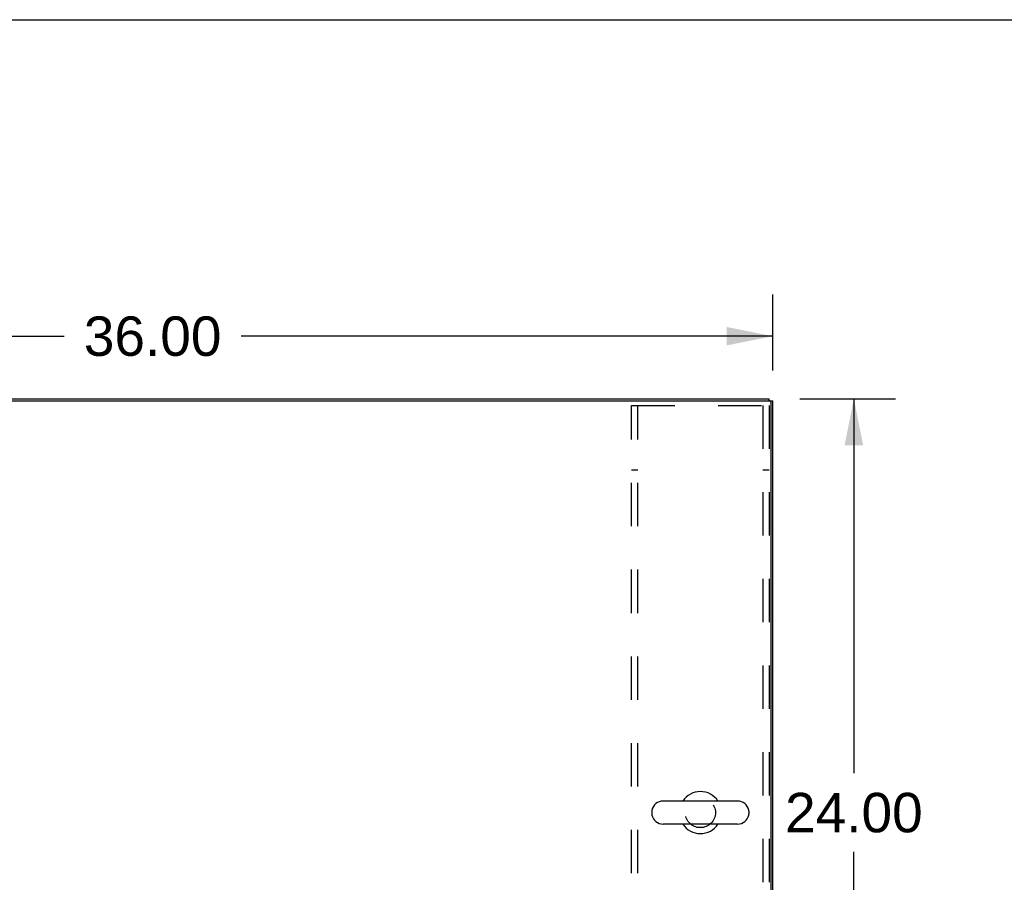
# Model space of a CAD drawing. Header units: inches. Extents: x 0 to 229, y 0 to 148.
# Tile 8 of 11: x 86 to 114, y 123 to 148. Entities that reach past the tile are written whole.
import ezdxf

# ---------------------------------------------------------------- set-up
doc = ezdxf.new("R2010")
doc.units = ezdxf.units.IN
doc.header["$LTSCALE"] = 12.573106
doc.header["$MEASUREMENT"] = 0
doc.linetypes.add('HIDDEN', pattern=[0.2, 0.1, -0.1])
doc.layers.get('0').update_dxf_attribs({"linetype": 'CONTINUOUS'})
for name, color, linetype in [('02___PRT_ALL_AXES', 7, 'CONTINUOUS'), ('3PC_BODY', 7, 'CONTINUOUS'), ('DEFAULT_2', 8, 'HIDDEN')]:
    doc.layers.add(name, color=color, linetype=linetype)
doc.styles.get("Standard").update_dxf_attribs({"font": 'arial.ttf'})
doc.dimstyles.new('DIMSTYLE_4', dxfattribs={"dimtxt": 1.14301, "dimasz": 1.344717, "dimexe": 0.09, "dimexo": 0.07, "dimgap": 0.0425, "dimtad": 0, "dimtih": 1, "dimtoh": 1, "dimzin": 4, "dimdsep": 46, "dimtxsty": 'Standard', "dimblk": '_FILLED', "dimblk1": '_FILLED', "dimblk2": '_FILLED', "dimcen": 0.09, "dimazin": 1, "dimtfac": 1, "dimtdec": 3, "dimtofl": 0, "dimtmove": 0, "dimatfit": 3, "dimldrblk": '_FILLED', "dimfxl": 1, "dimtolj": 1, "dimtzin": 4, "dimarcsym": 0})

# ---------------------------------------------------------------- blocks, each defined once
blk = doc.blocks.new('_FILLED')
at = {"color": 0, "linetype": 'ByBlock'}
blk.add_solid([(0, 0), (-1, 0.2), (-1, -0.2)], dxfattribs=at)
blk = doc.blocks.new('*D9')
at = {"layer": '3PC_BODY', "color": 2, "linetype": 'Continuous'}
for p, q in [((71.584, 137.745), (71.584, 139.949)), ((107.584, 137.745), (107.584, 139.949)), ((71.584, 138.738), (87.016, 138.738)), ((107.584, 138.738), (92.153, 138.738))]:
    blk.add_line(p, q, dxfattribs=at)
at = {"layer": '3PC_BODY', "color": 2, "linetype": 'Continuous', "xscale": 1.3447171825, "yscale": 1.3447171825, "zscale": 1.3447171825, "rotation": 180}
blk.add_blockref('_FILLED', (71.584, 138.738), dxfattribs=at)
at = {"layer": '3PC_BODY', "color": 2, "linetype": 'Continuous', "xscale": 1.3447171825, "yscale": 1.3447171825, "zscale": 1.3447171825}
blk.add_blockref('_FILLED', (107.584, 138.738), dxfattribs=at)
at = {"layer": '3PC_BODY', "color": 2, "linetype": 'Continuous', "insert": (89.584, 139.31), "char_height": 1.143, "width": 3.99416, "attachment_point": 2, "line_spacing_factor": 0.9}
blk.add_mtext('36.00', dxfattribs=at)
blk = doc.blocks.new('*D10')
at = {"layer": '3PC_BODY', "color": 2, "linetype": 'Continuous'}
for p, q in [((108.362, 136.918), (111.146, 136.918)), ((109.935, 136.918), (109.935, 126.061)), ((109.935, 112.918), (109.935, 123.775)), ((108.414, 112.918), (111.146, 112.918))]:
    blk.add_line(p, q, dxfattribs=at)
at = {"layer": '3PC_BODY', "color": 2, "linetype": 'Continuous', "xscale": 1.3447171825, "yscale": 1.3447171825, "zscale": 1.3447171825}
for p, rotation in [((109.935, 136.918), 90), ((109.935, 112.918), 270)]:
    blk.add_blockref('_FILLED', p, dxfattribs=dict(at, rotation=rotation))
at = {"layer": '3PC_BODY', "color": 2, "linetype": 'Continuous', "insert": (109.935, 125.489), "char_height": 1.143, "width": 3.99416, "attachment_point": 2, "line_spacing_factor": 0.9}
blk.add_mtext('24.00', dxfattribs=at)

msp = doc.modelspace()

# ---------------------------------------------------------------- linework, layer by layer
at = {"color": 7, "linetype": 'Continuous'}
for p, q in [((0, 147.919), (228.602, 147.919)), ((107.48, 136.866), (107.48, 136.918)), ((107.48, 136.866), (107.584, 136.866)), ((106.56, 125.252), (104.4, 125.252)), ((104.07, 124.956), (104.07, 124.88)), ((106.89, 124.956), (106.89, 124.88)), ((106.56, 124.584), (104.4, 124.584))]:
    msp.add_line(p, q, dxfattribs=at)
at = {"color": 3, "linetype": 'Continuous'}
for p, q in [((71.688, 136.918), (107.48, 136.918)), ((71.696, 136.866), (107.472, 136.866)), ((107.532, 112.918), (107.532, 136.806)), ((107.584, 113.022), (107.584, 136.866))]:
    msp.add_line(p, q, dxfattribs=at)
msp.add_arc((107.472, 136.806), 0.06, 0, 90, dxfattribs=at)
at = {"color": 7, "linetype": 'Continuous'}
for centre, radius, start, end in [((105.48, 124.918), 0.61, 33.2138, 146.7862), ((104.4, 124.918), 0.334, 90, 167.5716), ((106.56, 124.918), 0.334, 12.4284, 90), ((104.227, 124.956), 0.157, 167.5716, 180), ((104.227, 124.88), 0.157, 180, 192.4284), ((106.733, 124.956), 0.157, 0, 12.4284), ((106.733, 124.88), 0.157, 347.5716, 360), ((104.4, 124.918), 0.334, 192.4284, 270), ((106.56, 124.918), 0.334, 270, 347.5716), ((105.48, 124.918), 0.61, 213.2138, 326.7862)]:
    msp.add_arc(centre, radius, start, end, dxfattribs=at)
at = {"layer": '02___PRT_ALL_AXES', "color": 8, "linetype": 'HIDDEN'}
msp.add_circle((105.48, 124.918), 0.438, dxfattribs=at)
at = {"layer": 'DEFAULT_2', "color": 8, "linetype": 'HIDDEN'}
for p, q in [((103.48, 113.105), (103.48, 136.73)), ((103.48, 136.73), (107.48, 136.73)), ((103.667, 113.105), (103.667, 136.73)), ((107.293, 136.73), (107.293, 113.105)), ((107.48, 136.73), (107.48, 113.105)), ((103.667, 134.855), (103.48, 134.855)), ((107.48, 134.855), (107.293, 134.855))]:
    msp.add_line(p, q, dxfattribs=at)

# ---------------------------------------------------------------- dimensions: what is measured, and where the dimension line sits
at = {"layer": '3PC_BODY', "color": 2, "linetype": 'Continuous'}
dim = msp.add_linear_dim(base=(107.584, 138.738), p1=(71.584, 140.019), p2=(107.584, 140.019), dimstyle='DIMSTYLE_4', dxfattribs=at)
dim.commit()
dim.dimension.update_dxf_attribs({"geometry": '*D9', "text_midpoint": (89.582, 138.732), "dimtype": 160})
dim = msp.add_linear_dim(base=(109.935, 112.918), p1=(108.292, 136.918), p2=(108.344, 112.918), angle=270, dimstyle='DIMSTYLE_4', dxfattribs=at)
dim.commit()
dim.dimension.update_dxf_attribs({"geometry": '*D10', "text_midpoint": (109.92, 124.912), "dimtype": 160})

doc.saveas('drawing.dxf')
